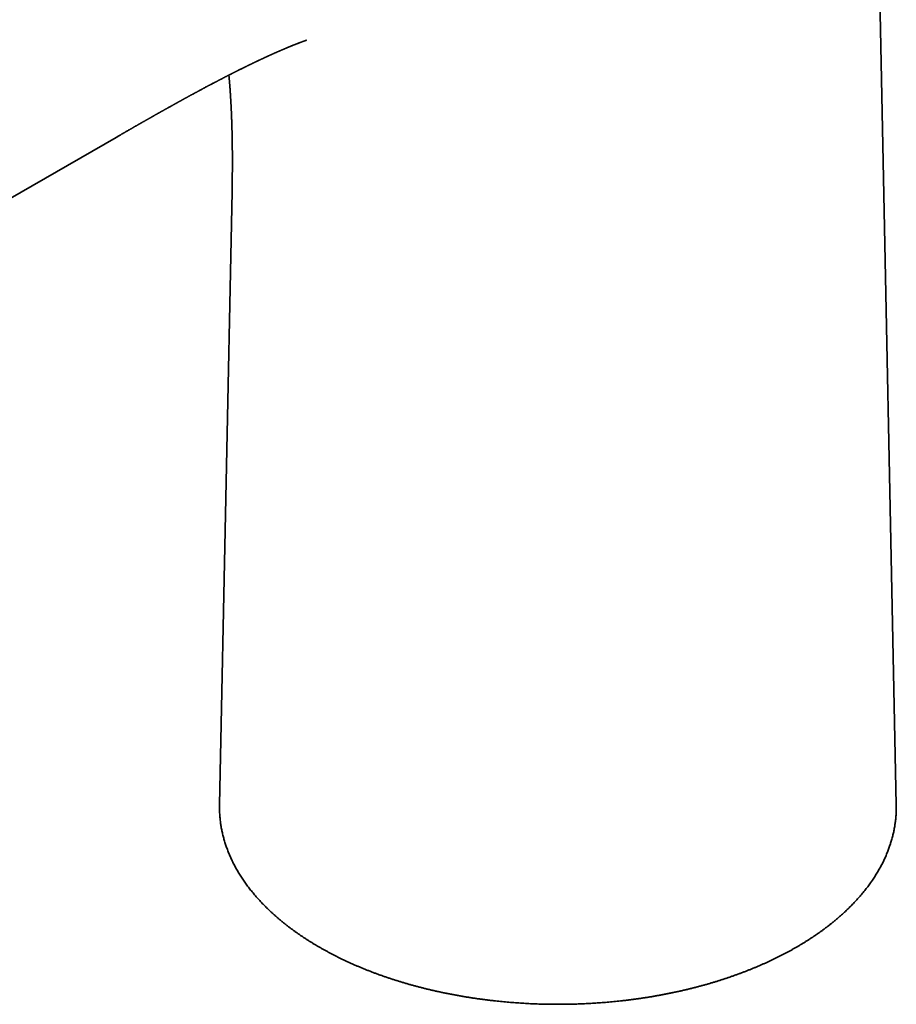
# Model space of a CAD drawing. Header units: millimetres. Extents: x 8 to 542, y 12 to 410.
# Tile 9 of 17: x 471 to 532, y 75 to 143. Entities that reach past the tile are written whole.
import ezdxf

# ---------------------------------------------------------------- set-up
doc = ezdxf.new("R2010")
doc.units = ezdxf.units.MM

msp = doc.modelspace()

# ---------------------------------------------------------------- linework, layer by layer
at = {"color": 7, "linetype": 'Continuous', "lineweight": 35}
for p, q in [((532.264, 88.454), (530.414, 179.073)), ((448.483, 117.716), (478.099, 134.813)), ((486.148, 131.053), (485.278, 88.454)), ((485.278, 88.454), (485.277, 88.368)), ((532.266, 88.369), (532.264, 88.454))]:
    msp.add_line(p, q, dxfattribs=at)
for points, knots in [([(491.291, 141.55), (491.292, 141.55), (491.292, 141.551), (491.293, 141.551), (491.294, 141.551), (491.295, 141.552), (491.296, 141.552), (491.297, 141.552), (491.298, 141.553), (491.299, 141.553), (491.3, 141.553), (491.301, 141.554), (491.302, 141.554), (491.302, 141.554), (491.303, 141.554), (491.304, 141.555), (491.304, 141.555), (491.305, 141.555), (491.305, 141.555), (491.306, 141.555), (491.306, 141.555), (491.307, 141.556), (491.307, 141.556), (491.308, 141.556), (491.308, 141.556), (491.308, 141.556), (491.308, 141.556), (491.309, 141.556), (491.309, 141.556), (491.309, 141.556), (491.309, 141.556), (491.309, 141.556), (491.309, 141.556), (491.309, 141.556)], [0, 0, 0, 0, 0.0205146, 0.0474622, 0.0771995, 0.1146385, 0.1551534, 0.1919887, 0.2232419, 0.2511829, 0.2798478, 0.3126764, 0.3518451, 0.3921213, 0.4266713, 0.4545792, 0.4820168, 0.5103962, 0.5435151, 0.5810411, 0.6171535, 0.6470435, 0.6736164, 0.6994008, 0.7350866, 0.7781468, 0.8246449, 0.8647478, 0.8976803, 0.9309241, 0.9600948, 0.9957262, 1, 1, 1, 1]), ([(478.098, 134.812), (478.124, 134.827), (478.174, 134.856), (478.245, 134.897), (478.309, 134.934), (478.367, 134.967), (478.418, 134.997), (478.462, 135.022), (478.5, 135.044), (478.532, 135.062), (478.563, 135.08), (478.597, 135.1), (478.637, 135.123), (478.679, 135.147), (478.723, 135.172), (478.775, 135.202), (478.836, 135.237), (478.902, 135.275), (478.964, 135.311), (479.021, 135.343), (479.073, 135.373), (479.12, 135.4), (479.162, 135.424), (479.199, 135.446), (479.226, 135.461), (479.244, 135.471), (479.259, 135.48), (479.278, 135.491), (479.303, 135.505), (479.337, 135.525), (479.38, 135.549), (479.43, 135.578), (479.481, 135.607), (479.533, 135.636), (479.584, 135.666), (479.63, 135.692), (479.667, 135.713), (479.696, 135.729), (479.721, 135.744), (479.742, 135.756), (479.762, 135.767), (479.784, 135.78), (479.813, 135.796), (479.849, 135.817), (479.89, 135.841), (479.936, 135.867), (479.985, 135.894), (480.035, 135.923), (480.086, 135.952), (480.135, 135.98), (480.18, 136.006), (480.216, 136.026), (480.244, 136.042), (480.264, 136.053), (480.282, 136.063), (480.301, 136.074), (480.324, 136.087), (480.352, 136.103), (480.383, 136.121), (480.417, 136.14), (480.456, 136.162), (480.498, 136.186), (480.542, 136.211), (480.583, 136.234), (480.619, 136.255), (480.648, 136.271), (480.67, 136.283), (480.689, 136.294), (480.71, 136.306), (480.735, 136.32), (480.763, 136.336), (480.797, 136.355), (480.836, 136.377), (480.878, 136.401), (480.921, 136.425), (480.961, 136.448), (481, 136.47), (481.038, 136.491), (481.074, 136.511), (481.108, 136.531), (481.138, 136.548), (481.165, 136.562), (481.189, 136.576), (481.218, 136.592), (481.253, 136.612), (481.296, 136.636), (481.341, 136.662), (481.388, 136.688), (481.437, 136.716), (481.486, 136.743), (481.532, 136.769), (481.574, 136.792), (481.612, 136.813), (481.647, 136.833), (481.688, 136.856), (481.74, 136.885), (481.805, 136.921), (481.876, 136.961), (481.943, 136.999), (482.004, 137.032), (482.054, 137.06), (482.102, 137.087), (482.145, 137.111), (482.186, 137.133), (482.223, 137.154), (482.257, 137.173), (482.288, 137.19), (482.315, 137.205), (482.343, 137.221), (482.375, 137.238), (482.413, 137.259), (482.454, 137.282), (482.497, 137.306), (482.541, 137.33), (482.585, 137.355), (482.628, 137.378), (482.664, 137.398), (482.696, 137.416), (482.726, 137.432), (482.757, 137.449), (482.792, 137.468), (482.832, 137.49), (482.877, 137.515), (482.923, 137.54), (482.967, 137.564), (483.009, 137.587), (483.047, 137.608), (483.084, 137.628), (483.117, 137.647), (483.147, 137.663), (483.173, 137.677), (483.198, 137.691), (483.223, 137.704), (483.255, 137.722), (483.296, 137.744), (483.346, 137.771), (483.402, 137.802), (483.455, 137.831), (483.5, 137.855), (483.532, 137.872), (483.559, 137.887), (483.585, 137.901), (483.615, 137.918), (483.651, 137.937), (483.693, 137.959), (483.73, 137.98), (483.761, 137.997), (483.782, 138.008), (483.798, 138.016), (483.811, 138.023), (483.825, 138.031), (483.844, 138.041), (483.868, 138.054), (483.905, 138.074), (483.957, 138.102), (484.01, 138.13), (484.056, 138.155), (484.099, 138.178), (484.147, 138.204), (484.2, 138.232), (484.256, 138.262), (484.314, 138.293), (484.372, 138.324), (484.426, 138.353), (484.475, 138.379), (484.522, 138.404), (484.571, 138.429), (484.624, 138.458), (484.686, 138.491), (484.755, 138.527), (484.828, 138.565), (484.897, 138.602), (484.961, 138.635), (485.017, 138.664), (485.066, 138.69), (485.11, 138.713), (485.156, 138.737), (485.201, 138.761), (485.245, 138.784), (485.288, 138.806), (485.33, 138.828), (485.376, 138.852), (485.427, 138.878), (485.484, 138.908), (485.542, 138.938), (485.59, 138.962), (485.629, 138.983), (485.658, 138.997), (485.688, 139.013), (485.721, 139.03), (485.756, 139.048), (485.79, 139.065), (485.823, 139.082), (485.853, 139.098), (485.882, 139.112), (485.909, 139.126), (485.935, 139.139), (485.973, 139.159), (486.024, 139.185), (486.074, 139.21), (486.111, 139.229), (486.135, 139.241), (486.162, 139.255), (486.194, 139.271), (486.23, 139.289), (486.268, 139.308), (486.303, 139.326), (486.335, 139.342), (486.368, 139.359), (486.402, 139.376), (486.44, 139.395), (486.481, 139.415), (486.525, 139.438), (486.576, 139.463), (486.63, 139.49), (486.693, 139.522), (486.76, 139.555), (486.827, 139.588), (486.886, 139.617), (486.943, 139.645), (487.002, 139.674), (487.06, 139.703), (487.115, 139.73), (487.168, 139.756), (487.222, 139.782), (487.278, 139.809), (487.335, 139.837), (487.391, 139.864), (487.447, 139.892), (487.497, 139.916), (487.54, 139.936), (487.575, 139.953), (487.607, 139.968), (487.637, 139.983), (487.669, 139.998), (487.703, 140.015), (487.736, 140.03), (487.768, 140.046), (487.8, 140.061), (487.831, 140.075), (487.86, 140.089), (487.889, 140.103), (487.92, 140.118), (487.952, 140.133), (487.985, 140.148), (488.019, 140.165), (488.056, 140.182), (488.09, 140.198), (488.117, 140.211), (488.14, 140.221), (488.16, 140.231), (488.181, 140.241), (488.202, 140.25), (488.22, 140.259), (488.238, 140.267), (488.264, 140.279), (488.295, 140.294), (488.333, 140.311), (488.37, 140.329), (488.405, 140.345), (488.435, 140.359), (488.462, 140.371), (488.486, 140.382), (488.51, 140.393), (488.532, 140.404), (488.553, 140.413), (488.572, 140.422), (488.59, 140.43), (488.607, 140.438), (488.626, 140.446), (488.645, 140.455), (488.666, 140.465), (488.687, 140.474), (488.708, 140.484), (488.727, 140.493), (488.745, 140.501), (488.763, 140.509), (488.783, 140.518), (488.802, 140.527), (488.82, 140.535), (488.843, 140.545), (488.875, 140.56), (488.914, 140.577), (488.956, 140.596), (488.998, 140.615), (489.04, 140.634), (489.083, 140.653), (489.126, 140.672), (489.167, 140.69), (489.205, 140.707), (489.243, 140.724), (489.281, 140.741), (489.32, 140.758), (489.357, 140.774), (489.395, 140.79), (489.431, 140.806), (489.469, 140.823), (489.505, 140.839), (489.542, 140.855), (489.575, 140.869), (489.603, 140.881), (489.627, 140.891), (489.651, 140.901), (489.676, 140.912), (489.699, 140.922), (489.721, 140.931), (489.744, 140.941), (489.769, 140.952), (489.793, 140.962), (489.815, 140.971), (489.838, 140.981), (489.862, 140.991), (489.884, 141.001), (489.906, 141.01), (489.929, 141.02), (489.954, 141.03), (489.98, 141.041), (490.007, 141.052), (490.033, 141.063), (490.059, 141.074), (490.085, 141.084), (490.107, 141.094), (490.126, 141.101), (490.139, 141.107), (490.151, 141.112), (490.165, 141.117), (490.179, 141.123), (490.196, 141.13), (490.213, 141.137), (490.23, 141.144), (490.246, 141.15), (490.263, 141.157), (490.281, 141.165), (490.299, 141.172), (490.315, 141.179), (490.331, 141.185), (490.348, 141.192), (490.367, 141.199), (490.385, 141.207), (490.401, 141.213), (490.417, 141.22), (490.435, 141.227), (490.454, 141.234), (490.472, 141.242), (490.488, 141.248), (490.503, 141.254), (490.519, 141.26), (490.537, 141.267), (490.554, 141.274), (490.568, 141.28), (490.581, 141.285), (490.594, 141.29), (490.607, 141.295), (490.622, 141.301), (490.637, 141.307), (490.651, 141.312), (490.663, 141.317), (490.676, 141.322), (490.69, 141.328), (490.707, 141.334), (490.726, 141.341), (490.743, 141.348), (490.759, 141.354), (490.775, 141.36), (490.792, 141.367), (490.81, 141.374), (490.828, 141.38), (490.844, 141.386), (490.859, 141.392), (490.876, 141.399), (490.894, 141.405), (490.912, 141.412), (490.929, 141.419), (490.952, 141.427), (490.983, 141.439), (491.019, 141.452), (491.056, 141.466), (491.091, 141.479), (491.127, 141.492), (491.155, 141.502), (491.179, 141.511), (491.198, 141.517), (491.216, 141.524), (491.232, 141.53), (491.246, 141.534), (491.257, 141.538), (491.266, 141.541), (491.277, 141.545), (491.285, 141.548), (491.29, 141.55), (491.291, 141.55)], [0, 0, 0, 0, 0.005123, 0.009802, 0.014036, 0.017828, 0.021176, 0.024083, 0.026548, 0.028572, 0.030465, 0.032702, 0.035308, 0.03823, 0.041114, 0.043898, 0.048617, 0.053014, 0.057091, 0.060847, 0.064255, 0.067277, 0.070205, 0.072651, 0.074615, 0.075378, 0.076315, 0.077589, 0.079203, 0.081154, 0.084401, 0.087705, 0.091061, 0.094471, 0.097933, 0.101307, 0.10344, 0.105336, 0.106993, 0.108414, 0.109602, 0.110908, 0.112878, 0.115313, 0.118142, 0.121007, 0.124401, 0.127777, 0.131134, 0.134469, 0.137519, 0.14014, 0.141659, 0.142985, 0.144118, 0.14531, 0.14683, 0.148643, 0.150773, 0.15312, 0.155402, 0.15852, 0.161469, 0.164246, 0.166688, 0.168706, 0.169951, 0.171139, 0.172555, 0.174202, 0.176079, 0.178185, 0.180957, 0.183817, 0.186658, 0.189481, 0.191986, 0.194475, 0.196949, 0.199261, 0.201288, 0.203031, 0.204559, 0.206236, 0.20879, 0.211694, 0.214761, 0.217932, 0.221205, 0.22458, 0.22768, 0.230503, 0.233051, 0.235323, 0.237546, 0.241446, 0.245799, 0.250629, 0.255902, 0.259376, 0.262893, 0.266139, 0.269075, 0.271704, 0.2743, 0.276628, 0.278694, 0.280498, 0.28225, 0.284407, 0.286986, 0.289976, 0.292703, 0.295697, 0.298926, 0.301877, 0.304371, 0.306394, 0.308376, 0.310471, 0.3127, 0.315579, 0.318703, 0.321908, 0.324927, 0.327758, 0.330496, 0.332868, 0.335249, 0.337355, 0.339072, 0.340622, 0.342369, 0.344317, 0.347324, 0.350735, 0.354623, 0.358992, 0.361648, 0.363843, 0.365584, 0.367365, 0.369219, 0.371841, 0.374741, 0.377915, 0.37971, 0.381157, 0.382257, 0.383027, 0.383837, 0.385189, 0.386871, 0.388865, 0.393025, 0.397563, 0.399971, 0.402788, 0.406386, 0.410116, 0.413921, 0.418156, 0.422264, 0.426101, 0.429526, 0.432646, 0.436031, 0.439747, 0.443847, 0.449234, 0.454456, 0.459277, 0.463832, 0.468188, 0.471052, 0.474297, 0.477674, 0.480897, 0.48402, 0.487112, 0.490142, 0.492973, 0.497061, 0.501092, 0.505172, 0.50956, 0.511532, 0.513613, 0.515801, 0.518162, 0.520746, 0.523307, 0.525621, 0.527884, 0.529903, 0.531858, 0.533766, 0.535632, 0.540284, 0.544895, 0.546626, 0.548301, 0.550173, 0.552515, 0.555365, 0.558206, 0.560812, 0.563166, 0.565269, 0.567999, 0.570876, 0.573543, 0.577002, 0.580906, 0.584903, 0.588891, 0.595007, 0.599954, 0.603984, 0.608205, 0.612729, 0.617305, 0.621438, 0.625225, 0.629361, 0.63364, 0.638054, 0.642343, 0.646628, 0.650965, 0.653857, 0.65652, 0.658931, 0.66125, 0.663663, 0.666384, 0.669064, 0.671313, 0.673844, 0.676506, 0.67856, 0.680712, 0.683348, 0.68584, 0.688241, 0.691032, 0.694025, 0.696775, 0.699131, 0.700579, 0.702179, 0.703941, 0.705639, 0.707063, 0.708351, 0.709915, 0.713144, 0.715936, 0.71894, 0.722033, 0.724405, 0.726273, 0.728366, 0.730322, 0.732127, 0.733808, 0.735396, 0.736756, 0.738152, 0.739602, 0.741308, 0.742867, 0.744619, 0.746483, 0.748023, 0.749399, 0.750846, 0.752527, 0.754251, 0.755688, 0.756864, 0.760117, 0.763533, 0.766683, 0.770418, 0.774086, 0.777459, 0.781227, 0.784871, 0.787839, 0.791133, 0.794519, 0.797608, 0.801056, 0.804116, 0.807523, 0.810595, 0.813957, 0.817037, 0.82034, 0.822538, 0.824475, 0.826707, 0.829084, 0.831124, 0.83297, 0.834966, 0.837397, 0.839575, 0.841447, 0.843604, 0.845824, 0.847851, 0.849828, 0.851883, 0.85427, 0.856791, 0.859082, 0.861869, 0.864083, 0.866309, 0.869267, 0.870575, 0.87162, 0.872791, 0.874069, 0.87547, 0.877083, 0.878942, 0.880409, 0.881866, 0.883581, 0.885445, 0.887242, 0.88877, 0.890234, 0.891983, 0.893903, 0.895648, 0.897276, 0.898822, 0.900652, 0.90268, 0.90452, 0.906129, 0.90759, 0.90926, 0.911119, 0.912962, 0.914546, 0.91576, 0.917025, 0.918443, 0.920052, 0.921724, 0.92309, 0.924491, 0.925813, 0.927219, 0.929102, 0.931335, 0.933242, 0.934873, 0.936535, 0.938403, 0.940601, 0.942612, 0.944314, 0.94603, 0.94782, 0.950004, 0.95225, 0.954158, 0.955967, 0.960412, 0.965081, 0.968997, 0.973903, 0.978256, 0.982388, 0.984914, 0.987475, 0.989813, 0.991992, 0.994097, 0.995197, 0.996459, 0.997954, 0.999554, 1, 1, 1, 1]), ([(485.927, 139.135), (485.927, 139.131), (485.929, 139.114), (485.932, 139.086), (485.935, 139.051), (485.938, 139.016), (485.942, 138.98), (485.945, 138.945), (485.948, 138.912), (485.951, 138.879), (485.954, 138.842), (485.957, 138.802), (485.961, 138.756), (485.965, 138.712), (485.969, 138.668), (485.973, 138.623), (485.977, 138.576), (485.981, 138.522), (485.985, 138.468), (485.99, 138.412), (485.994, 138.351), (485.999, 138.283), (486.005, 138.21), (486.011, 138.133), (486.016, 138.057), (486.021, 137.98), (486.026, 137.904), (486.031, 137.839), (486.034, 137.79), (486.036, 137.757), (486.038, 137.725), (486.04, 137.694), (486.042, 137.66), (486.044, 137.628), (486.046, 137.597), (486.048, 137.566), (486.05, 137.532), (486.052, 137.495), (486.055, 137.457), (486.057, 137.417), (486.059, 137.375), (486.062, 137.331), (486.064, 137.285), (486.067, 137.245), (486.068, 137.212), (486.07, 137.187), (486.071, 137.165), (486.072, 137.143), (486.074, 137.115), (486.076, 137.079), (486.078, 137.036), (486.08, 136.993), (486.082, 136.951), (486.084, 136.909), (486.086, 136.871), (486.088, 136.836), (486.089, 136.805), (486.091, 136.776), (486.092, 136.75), (486.093, 136.728), (486.094, 136.706), (486.095, 136.683), (486.096, 136.657), (486.098, 136.625), (486.099, 136.59), (486.101, 136.553), (486.102, 136.518), (486.104, 136.485), (486.105, 136.453), (486.106, 136.424), (486.107, 136.398), (486.108, 136.376), (486.109, 136.352), (486.11, 136.325), (486.111, 136.297), (486.112, 136.27), (486.113, 136.247), (486.114, 136.227), (486.115, 136.209), (486.115, 136.193), (486.116, 136.174), (486.117, 136.148), (486.118, 136.114), (486.12, 136.08), (486.121, 136.046), (486.122, 136.013), (486.123, 135.98), (486.124, 135.947), (486.126, 135.912), (486.127, 135.875), (486.128, 135.838), (486.129, 135.802), (486.13, 135.773), (486.131, 135.749), (486.132, 135.728), (486.132, 135.704), (486.133, 135.676), (486.134, 135.646), (486.135, 135.615), (486.136, 135.585), (486.137, 135.558), (486.137, 135.534), (486.138, 135.508), (486.139, 135.479), (486.14, 135.447), (486.141, 135.414), (486.142, 135.376), (486.143, 135.336), (486.144, 135.295), (486.145, 135.257), (486.146, 135.224), (486.146, 135.197), (486.147, 135.172), (486.148, 135.145), (486.148, 135.113), (486.149, 135.081), (486.15, 135.051), (486.15, 135.025), (486.151, 135.002), (486.151, 134.982), (486.152, 134.962), (486.152, 134.941), (486.153, 134.916), (486.153, 134.887), (486.154, 134.854), (486.155, 134.816), (486.155, 134.777), (486.156, 134.738), (486.157, 134.702), (486.157, 134.671), (486.158, 134.643), (486.158, 134.619), (486.159, 134.593), (486.159, 134.565), (486.159, 134.533), (486.16, 134.496), (486.161, 134.456), (486.161, 134.416), (486.162, 134.383), (486.162, 134.359), (486.162, 134.34), (486.162, 134.324), (486.163, 134.304), (486.163, 134.281), (486.163, 134.254), (486.164, 134.224), (486.164, 134.192), (486.164, 134.162), (486.165, 134.136), (486.165, 134.114), (486.165, 134.09), (486.165, 134.063), (486.166, 134.031), (486.166, 133.997), (486.166, 133.962), (486.167, 133.927), (486.167, 133.89), (486.167, 133.852), (486.168, 133.811), (486.168, 133.768), (486.168, 133.724), (486.168, 133.678), (486.169, 133.633), (486.169, 133.588), (486.169, 133.545), (486.169, 133.504), (486.169, 133.467), (486.169, 133.431), (486.17, 133.39), (486.17, 133.346), (486.17, 133.306), (486.17, 133.274), (486.17, 133.243), (486.17, 133.216), (486.17, 133.191), (486.17, 133.17), (486.17, 133.151), (486.17, 133.132), (486.17, 133.108), (486.17, 133.08), (486.17, 133.049), (486.17, 133.019), (486.17, 132.991), (486.17, 132.967), (486.17, 132.946), (486.17, 132.927), (486.169, 132.907), (486.169, 132.885), (486.169, 132.857), (486.169, 132.826), (486.169, 132.795), (486.169, 132.765), (486.169, 132.737), (486.169, 132.707), (486.169, 132.678), (486.168, 132.652), (486.168, 132.63), (486.168, 132.606), (486.168, 132.575), (486.168, 132.535), (486.167, 132.493), (486.167, 132.453), (486.167, 132.416), (486.167, 132.382), (486.166, 132.353), (486.166, 132.323), (486.166, 132.288), (486.165, 132.246), (486.165, 132.2), (486.165, 132.153), (486.164, 132.107), (486.164, 132.063), (486.163, 132.021), (486.163, 131.973), (486.162, 131.918), (486.161, 131.858), (486.16, 131.799), (486.16, 131.743), (486.159, 131.688), (486.158, 131.631), (486.157, 131.572), (486.156, 131.513), (486.155, 131.456), (486.154, 131.401), (486.153, 131.346), (486.152, 131.289), (486.151, 131.24), (486.151, 131.204), (486.15, 131.178), (486.15, 131.151), (486.149, 131.118), (486.148, 131.085), (486.148, 131.062), (486.148, 131.053)], [0, 0, 0, 0, 0.002174, 0.007877, 0.013124, 0.018079, 0.024176, 0.029639, 0.034295, 0.039228, 0.044384, 0.051072, 0.057368, 0.06481, 0.070951, 0.07701, 0.084559, 0.091959, 0.100483, 0.107983, 0.116551, 0.126577, 0.137155, 0.147749, 0.159255, 0.169044, 0.180117, 0.190798, 0.195789, 0.200425, 0.204342, 0.208543, 0.213361, 0.217942, 0.221873, 0.225872, 0.230368, 0.235539, 0.240735, 0.245866, 0.251688, 0.257531, 0.263383, 0.269782, 0.273471, 0.276709, 0.279558, 0.282194, 0.285237, 0.290526, 0.296415, 0.302038, 0.307469, 0.312927, 0.31836, 0.322302, 0.326507, 0.330301, 0.333607, 0.336509, 0.339031, 0.341909, 0.345363, 0.349148, 0.35394, 0.358903, 0.36334, 0.367313, 0.371482, 0.375616, 0.378548, 0.381175, 0.384124, 0.387523, 0.391588, 0.394614, 0.39768, 0.400294, 0.402443, 0.404293, 0.406207, 0.409864, 0.414091, 0.418744, 0.422964, 0.426818, 0.430902, 0.435182, 0.439442, 0.443885, 0.448876, 0.453405, 0.457166, 0.459785, 0.462177, 0.465002, 0.468572, 0.472426, 0.476133, 0.480034, 0.48338, 0.486071, 0.489051, 0.492696, 0.496705, 0.500824, 0.505051, 0.51036, 0.515499, 0.520121, 0.524048, 0.527532, 0.529963, 0.533199, 0.537281, 0.541278, 0.54489, 0.548111, 0.550819, 0.55315, 0.555302, 0.557855, 0.56081, 0.564185, 0.568267, 0.572866, 0.577685, 0.582309, 0.586621, 0.590563, 0.593465, 0.596402, 0.599388, 0.602631, 0.606426, 0.61051, 0.615971, 0.620582, 0.624427, 0.627634, 0.629324, 0.631085, 0.633361, 0.636153, 0.639221, 0.642915, 0.646762, 0.65044, 0.653372, 0.655734, 0.658429, 0.661576, 0.66537, 0.66935, 0.673515, 0.677764, 0.681577, 0.686311, 0.690871, 0.695936, 0.701084, 0.706313, 0.711819, 0.716722, 0.721659, 0.726605, 0.730879, 0.734324, 0.739093, 0.745166, 0.749117, 0.75283, 0.756306, 0.759511, 0.762317, 0.76471, 0.766689, 0.768663, 0.771357, 0.774721, 0.778309, 0.781975, 0.784912, 0.787787, 0.790201, 0.792115, 0.794248, 0.796778, 0.799841, 0.803427, 0.807379, 0.810393, 0.813566, 0.816899, 0.820353, 0.823384, 0.825816, 0.8277, 0.831524, 0.836218, 0.84133, 0.845441, 0.849701, 0.853576, 0.856866, 0.859612, 0.863593, 0.868434, 0.873648, 0.879034, 0.884202, 0.889054, 0.893584, 0.898319, 0.904965, 0.911756, 0.918367, 0.92456, 0.930334, 0.936511, 0.943209, 0.949801, 0.956162, 0.962026, 0.967792, 0.974221, 0.980791, 0.983598, 0.986318, 0.989126, 0.992643, 0.996924, 1, 1, 1, 1]), ([(485.277, 88.366), (485.277, 88.353), (485.276, 88.292), (485.277, 88.182), (485.28, 88.036), (485.286, 87.89), (485.294, 87.744), (485.306, 87.598), (485.32, 87.452), (485.336, 87.305), (485.355, 87.159), (485.377, 87.013), (485.402, 86.867), (485.43, 86.721), (485.46, 86.576), (485.492, 86.43), (485.528, 86.284), (485.566, 86.139), (485.607, 85.993), (485.65, 85.848), (485.696, 85.703), (485.745, 85.559), (485.797, 85.414), (485.851, 85.27), (485.908, 85.126), (485.968, 84.983), (486.03, 84.839), (486.095, 84.696), (486.162, 84.554), (486.233, 84.412), (486.306, 84.27), (486.381, 84.128), (486.46, 83.987), (486.541, 83.847), (486.624, 83.707), (486.71, 83.567), (486.799, 83.428), (486.891, 83.289), (486.985, 83.151), (487.081, 83.014), (487.18, 82.877), (487.282, 82.741), (487.386, 82.605), (487.493, 82.47), (487.603, 82.336), (487.715, 82.202), (487.829, 82.069), (487.946, 81.937), (488.065, 81.806), (488.187, 81.675), (488.312, 81.545), (488.438, 81.416), (488.568, 81.287), (488.699, 81.16), (488.833, 81.033), (488.969, 80.907), (489.108, 80.782), (489.249, 80.658), (489.393, 80.535), (489.538, 80.413), (489.686, 80.291), (489.837, 80.171), (489.989, 80.051), (490.144, 79.933), (490.301, 79.815), (490.46, 79.699), (490.621, 79.583), (490.785, 79.469), (490.95, 79.355), (491.118, 79.243), (491.288, 79.132), (491.46, 79.022), (491.634, 78.913), (491.81, 78.805), (491.988, 78.698), (492.168, 78.592), (492.35, 78.487), (492.534, 78.384), (492.719, 78.282), (492.907, 78.181), (493.097, 78.081), (493.289, 77.982), (493.482, 77.885), (493.677, 77.789), (493.874, 77.694), (494.073, 77.6), (494.274, 77.507), (494.476, 77.416), (494.68, 77.326), (494.886, 77.238), (495.093, 77.15), (495.302, 77.064), (495.513, 76.98), (495.726, 76.896), (495.94, 76.814), (496.155, 76.734), (496.372, 76.654), (496.591, 76.576), (496.811, 76.5), (497.032, 76.425), (497.255, 76.351), (497.48, 76.278), (497.706, 76.207), (497.933, 76.138), (498.162, 76.07), (498.392, 76.003), (498.623, 75.938), (498.856, 75.874), (499.09, 75.812), (499.325, 75.751), (499.562, 75.691), (499.799, 75.633), (500.039, 75.577), (500.279, 75.522), (500.52, 75.469), (500.763, 75.417), (501.007, 75.366), (501.252, 75.317), (501.498, 75.27), (501.745, 75.224), (501.994, 75.18), (502.243, 75.137), (502.494, 75.096), (502.746, 75.056), (502.999, 75.018), (503.253, 74.981), (503.5, 74.948), (503.739, 74.916), (503.969, 74.888), (504.201, 74.86), (504.432, 74.834), (504.664, 74.81), (504.896, 74.787), (505.129, 74.765), (505.362, 74.744), (505.595, 74.725), (505.828, 74.707), (506.061, 74.691), (506.294, 74.676), (506.527, 74.662), (506.76, 74.65), (506.993, 74.639), (507.225, 74.629), (507.455, 74.621), (507.683, 74.615), (507.905, 74.609), (508.114, 74.605), (508.296, 74.603), (508.458, 74.601), (508.611, 74.6), (508.717, 74.6), (508.771, 74.6)], [0, 0, 0, 0, 0.001728, 0.008409, 0.015093, 0.021781, 0.028474, 0.03517, 0.04187, 0.048576, 0.055285, 0.062, 0.068719, 0.075444, 0.082173, 0.088908, 0.095648, 0.102394, 0.109145, 0.115901, 0.122663, 0.129431, 0.136204, 0.142983, 0.149767, 0.156557, 0.163352, 0.170152, 0.176958, 0.183769, 0.190585, 0.197406, 0.204232, 0.211063, 0.217899, 0.224739, 0.231583, 0.238432, 0.245285, 0.252142, 0.259003, 0.265867, 0.272735, 0.279606, 0.286481, 0.293359, 0.300239, 0.307123, 0.314009, 0.320898, 0.327789, 0.334683, 0.341578, 0.348476, 0.355376, 0.362278, 0.369181, 0.376086, 0.382993, 0.389901, 0.39681, 0.403721, 0.410633, 0.417547, 0.424461, 0.431377, 0.438293, 0.445211, 0.452129, 0.459048, 0.465968, 0.472889, 0.479811, 0.486734, 0.493657, 0.500581, 0.507506, 0.514431, 0.521358, 0.528285, 0.535212, 0.542141, 0.54907, 0.556001, 0.562932, 0.569864, 0.576796, 0.58373, 0.590665, 0.597601, 0.604538, 0.611476, 0.618415, 0.625356, 0.632298, 0.639242, 0.646187, 0.653134, 0.660082, 0.667033, 0.673985, 0.68094, 0.687897, 0.694856, 0.701818, 0.708782, 0.71575, 0.722721, 0.729695, 0.736672, 0.743654, 0.750639, 0.757629, 0.764624, 0.771624, 0.778629, 0.785641, 0.792659, 0.799684, 0.806716, 0.813757, 0.820807, 0.827866, 0.834937, 0.842019, 0.849115, 0.856225, 0.862617, 0.869008, 0.875397, 0.881785, 0.88817, 0.894554, 0.900935, 0.907314, 0.913688, 0.920059, 0.926424, 0.932782, 0.939132, 0.945469, 0.95179, 0.958087, 0.964347, 0.970544, 0.976622, 0.982432, 0.987577, 0.991355, 0.995602, 1, 1, 1, 1]), ([(508.771, 74.6), (508.855, 74.6), (508.973, 74.6), (509.149, 74.602), (509.3, 74.603), (509.48, 74.606), (509.671, 74.61), (509.87, 74.615), (510.077, 74.621), (510.289, 74.628), (510.504, 74.637), (510.724, 74.647), (510.945, 74.658), (511.169, 74.671), (511.395, 74.685), (511.622, 74.701), (511.85, 74.717), (512.079, 74.736), (512.309, 74.755), (512.54, 74.776), (512.771, 74.799), (513.003, 74.823), (513.234, 74.848), (513.466, 74.875), (513.698, 74.903), (513.93, 74.933), (514.162, 74.964), (514.394, 74.996), (514.626, 75.03), (514.857, 75.065), (515.088, 75.102), (515.319, 75.14), (515.549, 75.18), (515.779, 75.221), (516.008, 75.263), (516.237, 75.307), (516.466, 75.352), (516.693, 75.399), (516.92, 75.447), (517.147, 75.496), (517.372, 75.547), (517.597, 75.599), (517.821, 75.652), (518.044, 75.707), (518.267, 75.763), (518.488, 75.821), (518.709, 75.88), (518.928, 75.94), (519.147, 76.002), (519.364, 76.065), (519.581, 76.129), (519.796, 76.195), (520.011, 76.262), (520.224, 76.33), (520.436, 76.4), (520.647, 76.471), (520.857, 76.543), (521.065, 76.617), (521.273, 76.692), (521.478, 76.768), (521.683, 76.845), (521.886, 76.923), (522.088, 77.003), (522.289, 77.084), (522.488, 77.167), (522.686, 77.25), (522.882, 77.335), (523.077, 77.421), (523.27, 77.508), (523.461, 77.596), (523.652, 77.686), (523.84, 77.776), (524.027, 77.868), (524.213, 77.961), (524.396, 78.055), (524.578, 78.151), (524.759, 78.247), (524.937, 78.345), (525.114, 78.443), (525.289, 78.543), (525.463, 78.644), (525.635, 78.745), (525.804, 78.848), (525.972, 78.952), (526.139, 79.057), (526.303, 79.163), (526.465, 79.27), (526.626, 79.378), (526.784, 79.488), (526.941, 79.598), (527.096, 79.709), (527.249, 79.821), (527.399, 79.933), (527.548, 80.047), (527.695, 80.162), (527.839, 80.278), (527.982, 80.394), (528.122, 80.512), (528.261, 80.63), (528.397, 80.75), (528.531, 80.87), (528.663, 80.991), (528.793, 81.112), (528.921, 81.235), (529.047, 81.358), (529.17, 81.483), (529.291, 81.608), (529.41, 81.733), (529.526, 81.86), (529.641, 81.987), (529.753, 82.115), (529.863, 82.244), (529.97, 82.373), (530.075, 82.503), (530.178, 82.634), (530.279, 82.765), (530.377, 82.898), (530.473, 83.03), (530.566, 83.164), (530.657, 83.297), (530.746, 83.432), (530.832, 83.567), (530.916, 83.703), (530.997, 83.839), (531.076, 83.976), (531.152, 84.113), (531.226, 84.251), (531.298, 84.389), (531.367, 84.527), (531.434, 84.667), (531.498, 84.806), (531.559, 84.946), (531.618, 85.087), (531.675, 85.228), (531.729, 85.369), (531.78, 85.51), (531.829, 85.652), (531.875, 85.795), (531.919, 85.937), (531.96, 86.08), (531.999, 86.224), (532.035, 86.367), (532.068, 86.511), (532.099, 86.655), (532.128, 86.799), (532.153, 86.944), (532.176, 87.089), (532.197, 87.233), (532.215, 87.379), (532.23, 87.524), (532.242, 87.669), (532.252, 87.815), (532.26, 87.961), (532.264, 88.106), (532.266, 88.242), (532.266, 88.329), (532.265, 88.367)], [0, 0, 0, 0, 0.006805, 0.009609, 0.014259, 0.019098, 0.024296, 0.029727, 0.03534, 0.041095, 0.046963, 0.052922, 0.058956, 0.065052, 0.071202, 0.077397, 0.083632, 0.0899, 0.096199, 0.102524, 0.108872, 0.115242, 0.12163, 0.128036, 0.134457, 0.140892, 0.14734, 0.153799, 0.16027, 0.16675, 0.17324, 0.179738, 0.186245, 0.192758, 0.199279, 0.205806, 0.212339, 0.218878, 0.225422, 0.231971, 0.238525, 0.245083, 0.251645, 0.258212, 0.264782, 0.271356, 0.277933, 0.284513, 0.291096, 0.297682, 0.304271, 0.310863, 0.317457, 0.324053, 0.330652, 0.337253, 0.343856, 0.350461, 0.357068, 0.363677, 0.370288, 0.3769, 0.383514, 0.39013, 0.396747, 0.403365, 0.409985, 0.416607, 0.423229, 0.429853, 0.436478, 0.443104, 0.449732, 0.45636, 0.46299, 0.46962, 0.476252, 0.482884, 0.489518, 0.496152, 0.502787, 0.509423, 0.51606, 0.522697, 0.529336, 0.535975, 0.542614, 0.549255, 0.555896, 0.562537, 0.56918, 0.575822, 0.582466, 0.589109, 0.595754, 0.602398, 0.609044, 0.615689, 0.622335, 0.628981, 0.635628, 0.642274, 0.648921, 0.655569, 0.662216, 0.668864, 0.675512, 0.682159, 0.688807, 0.695455, 0.702103, 0.708751, 0.715399, 0.722047, 0.728695, 0.735343, 0.741991, 0.748638, 0.755285, 0.761932, 0.768579, 0.775226, 0.781873, 0.788519, 0.795165, 0.801811, 0.808456, 0.815102, 0.821747, 0.828393, 0.835038, 0.841683, 0.848329, 0.854974, 0.86162, 0.868265, 0.874912, 0.881558, 0.888205, 0.894853, 0.901502, 0.908152, 0.914802, 0.921454, 0.928107, 0.934762, 0.941419, 0.948077, 0.954738, 0.961401, 0.968066, 0.974734, 0.981405, 0.988078, 0.994756, 1, 1, 1, 1])]:
    msp.add_open_spline(points, degree=3, knots=knots, dxfattribs=at)

doc.saveas('drawing.dxf')
